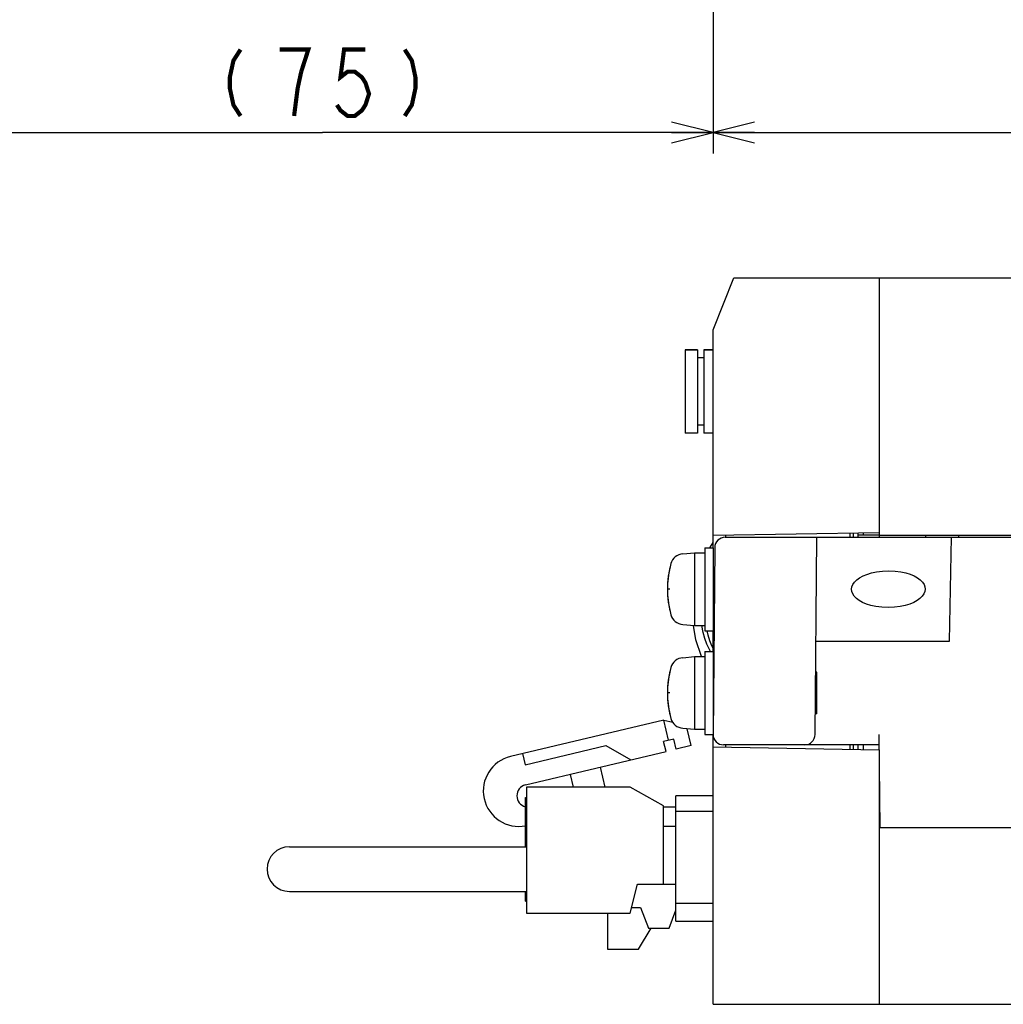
# Model space of a CAD drawing. Extents: x 60 to 814, y 62 to 560.
# Tile 15 of 21: x 533 to 628, y 134 to 229. Entities that reach past the tile are written whole.
import ezdxf

# ---------------------------------------------------------------- set-up
doc = ezdxf.new("R2010")
doc.units = 0
doc.header["$LTSCALE"] = 46.2
doc.linetypes.add('HIDDEN', pattern=[0.2, 0.1, -0.1])
doc.layers.get('0').update_dxf_attribs({"linetype": 'CONTINUOUS'})
for name, color, linetype in [('ALL_AXIS', 7, 'CONTINUOUS'), ('ALL_CURVE', 7, 'CONTINUOUS'), ('ALL_DIM', 7, 'CONTINUOUS'), ('ALL_FEATURES', 7, 'CONTINUOUS'), ('DEFAULT_2', 8, 'HIDDEN')]:
    doc.layers.add(name, color=color, linetype=linetype)
doc.dimstyles.get("Standard").update_dxf_attribs({"dimtxt": 2.5, "dimasz": 2.5, "dimexe": 1.25, "dimexo": 0.625, "dimtad": 1, "dimcen": 2.5, "dimazin": 3, "dimtfac": 1, "dimtmove": 0, "dimatfit": 3})

# ---------------------------------------------------------------- blocks, each defined once
blk = doc.blocks.new('_OPEN')
at = {"color": 0, "linetype": 'BYBLOCK'}
for p, q in [((0, 0), (-1, 0.25)), ((-1, -0.25), (0, 0)), ((-1, 0), (0, 0))]:
    blk.add_line(p, q, dxfattribs=at)
blk = doc.blocks.new('*D5')
at = {"layer": 'ALL_DIM', "color": 2, "linetype": 'CONTINUOUS'}
for p, q in [((600, 270.631), (600, 216)), ((780, 270.533), (780, 216)), ((600, 218), (690, 218)), ((780, 218), (690, 218))]:
    blk.add_line(p, q, dxfattribs=at)
at = {"layer": 'ALL_DIM', "color": 2, "linetype": 'CONTINUOUS', "xscale": 4, "yscale": 4, "zscale": 4, "rotation": 180}
blk.add_blockref('_OPEN', (600, 218), dxfattribs=at)
at = {"layer": 'ALL_DIM', "color": 2, "linetype": 'CONTINUOUS', "xscale": 4, "yscale": 4, "zscale": 4}
blk.add_blockref('_OPEN', (780, 218), dxfattribs=at)
blk = doc.blocks.new('*D7')
at = {"layer": 'ALL_DIM', "color": 2, "linetype": 'CONTINUOUS'}
for p, q in [((600, 270.749), (600, 216)), ((524.75, 241.5), (524.75, 216)), ((524.75, 218), (562.375, 218)), ((600, 218), (562.375, 218))]:
    blk.add_line(p, q, dxfattribs=at)
at = {"layer": 'ALL_DIM', "color": 2, "linetype": 'CONTINUOUS', "xscale": 4, "yscale": 4, "zscale": 4, "rotation": 180}
blk.add_blockref('_OPEN', (524.75, 218), dxfattribs=at)
at = {"layer": 'ALL_DIM', "color": 2, "linetype": 'CONTINUOUS', "xscale": 4, "yscale": 4, "zscale": 4}
blk.add_blockref('_OPEN', (600, 218), dxfattribs=at)

msp = doc.modelspace()

# ---------------------------------------------------------------- linework, layer by layer
at = {"color": 7, "linetype": 'CONTINUOUS'}
msp.add_line((610, 162), (610, 166), dxfattribs=at)
at = {"layer": 'ALL_AXIS', "color": 7, "linetype": 'CONTINUOUS'}
for p, q in [((597.3, 197.05), (597.3, 189.05)), ((597.3, 197.05), (598.5, 197.05)), ((599.1, 197.05), (600, 197.05)), ((616, 179.2), (631, 179.2)), ((597.081, 177.402), (598.2, 177.5)), ((598.2, 177.5), (598.2, 170.5)), ((598.2, 177.5), (599.2, 177.5)), ((599.2, 178), (599.2, 170)), ((599.2, 178), (600, 178)), ((600, 178), (600, 170)), ((600, 175.773), (600.146, 175.773)), ((600, 172.227), (600.115, 172.227)), ((597.081, 170.598), (598.2, 170.5)), ((598.2, 170.5), (599.2, 170.5)), ((599.2, 170), (600, 170)), ((599.2, 168), (599.2, 160)), ((599.2, 168), (600, 168)), ((600, 168), (600, 160.009)), ((597.081, 167.402), (598.2, 167.5)), ((598.2, 167.5), (598.2, 160.5)), ((598.2, 167.5), (599.2, 167.5)), ((600, 165.773), (600.059, 165.773)), ((600, 162.227), (600.028, 162.227)), ((597.081, 160.598), (598.2, 160.5)), ((598.2, 160.5), (599.2, 160.5)), ((599.2, 160), (600, 160)), ((582.02, 154.925), (582.02, 142.775)), ((592.02, 154.925), (582.02, 154.925)), ((595.22, 153.125), (592.02, 154.925)), ((592.02, 142.775), (592.72, 145.575)), ((582.02, 142.775), (592.02, 142.775)), ((589.82, 142.775), (589.82, 139.325)), ((589.82, 139.325), (592.82, 139.325))]:
    msp.add_line(p, q, dxfattribs=at)
for points in [[(616.868, 172.227), (616.255, 172.254), (615.708, 172.325), (615.222, 172.431), (614.792, 172.565), (614.417, 172.724), (614.095, 172.904), (613.827, 173.104), (613.615, 173.32), (613.465, 173.549), (613.381, 173.779), (613.357, 174.001), (613.39, 174.224), (613.484, 174.453), (613.642, 174.68), (613.859, 174.894), (614.133, 175.093), (614.46, 175.273), (614.84, 175.432), (615.275, 175.567), (615.766, 175.673), (616.319, 175.745), (616.937, 175.773)], [(616.937, 175.773), (617.55, 175.746), (618.097, 175.675), (618.583, 175.569), (619.013, 175.435), (619.388, 175.276), (619.71, 175.096), (619.978, 174.896), (620.19, 174.68), (620.34, 174.451), (620.424, 174.221), (620.447, 173.999), (620.415, 173.776), (620.321, 173.547), (620.163, 173.32), (619.945, 173.106), (619.672, 172.907), (619.345, 172.727), (618.965, 172.568), (618.53, 172.433), (618.039, 172.327), (617.486, 172.255), (616.868, 172.227)], [(599.765, 168), (599.622, 168.244), (599.405, 168.711), (599.211, 169.239), (599.045, 169.833), (598.916, 170.495), (598.915, 170.5)]]:
    msp.add_lwpolyline(points, dxfattribs=at)
for centre, radius, start, end in [((597.194, 176.107), 1.3, 95, 164.11915), ((604.6, 174), 9, 164.11915, 195.88085), ((597.194, 171.893), 1.3, 195.88085, 265), ((597.194, 166.107), 1.3, 95, 164.11915), ((604.6, 164), 9, 164.11915, 195.88085), ((597.194, 161.893), 1.3, 195.88085, 265), ((581.277, 154.558), 3.415, 103.36311, 281.19624), ((582.173, 154.089), 1.078, 103.36311, 256.72051)]:
    msp.add_arc(centre, radius, start, end, dxfattribs=at)
at = {"layer": 'ALL_CURVE', "color": 40, "linetype": 'CONTINUOUS'}
for p, q in [((595.848, 174), (595.6, 174)), ((595.848, 164), (595.6, 164))]:
    msp.add_line(p, q, dxfattribs=at)
for centre in [(604.6, 174), (604.6, 164)]:
    msp.add_arc(centre, 9, 166.5066, 193.4934, dxfattribs=at)
at = {"layer": 'ALL_DIM', "color": 2, "linetype": 'CONTINUOUS', "const_width": 0.4}
for points in [[(554.463, 226), (553.775, 224.933), (553.431, 223.333), (553.431, 222.267), (553.775, 220.667), (554.463, 219.6)], [(560.311, 223.867), (560.999, 226), (558.247, 226)], [(566.503, 226), (564.439, 226), (564.095, 223.333), (564.783, 223.867), (565.471, 223.867), (566.159, 223.333), (566.503, 222.8), (566.847, 221.733), (566.503, 220.667), (566.159, 220.133), (565.471, 219.6), (564.783, 219.6), (564.095, 220.133), (563.751, 220.667)], [(570.287, 226), (570.975, 224.933), (571.319, 223.333), (571.319, 222.267), (570.975, 220.667), (570.287, 219.6)], [(559.623, 219.6), (559.967, 222.267), (560.311, 223.867)]]:
    msp.add_lwpolyline(points, dxfattribs=at)
at = {"layer": 'ALL_FEATURES', "color": 7, "linetype": 'CONTINUOUS'}
for p, q in [((600, 199), (602, 204)), ((602, 204), (775, 204)), ((616, 204), (616, 179.2)), ((600, 178), (600, 199)), ((598.5, 197.05), (597.3, 197.05)), ((598.5, 197.05), (598.5, 189.05)), ((599.1, 197.05), (599.1, 189.05)), ((600, 197.05), (599.1, 197.05)), ((599.1, 196.3), (598.5, 196.3)), ((599.1, 189.8), (598.5, 189.8)), ((598.5, 189.05), (597.3, 189.05)), ((600, 189.05), (599.1, 189.05)), ((600, 179.2), (616, 179.479)), ((613.2, 179.43), (613.2, 179)), ((613.5, 179.436), (613.5, 179)), ((614, 179), (614, 179.444)), ((614.5, 179.2), (614.5, 179.453)), ((599.707, 178), (600, 178.5)), ((601.166, 179), (631, 179)), ((601.2, 179.221), (601.2, 179)), ((609.834, 159.991), (610, 179)), ((616, 179.2), (614, 179.2)), ((616, 179.2), (616, 179)), ((620.5, 179), (620.5, 179.2)), ((622.805, 169), (623, 179)), ((623.684, 179), (623.688, 179.2)), ((600.166, 178.009), (600.009, 160.009)), ((598.332, 169.111), (598.116, 170.507)), ((600, 168), (600, 170)), ((598.887, 167.5), (598.332, 169.111)), ((609.913, 169), (622.805, 169)), ((595.262, 161.39), (580.488, 157.88)), ((595.725, 159.444), (595.262, 161.39)), ((595.262, 161.39), (596.125, 161.188)), ((597.902, 158.933), (597.515, 160.56)), ((596.211, 159.56), (595.238, 159.329)), ((596.442, 158.587), (596.211, 159.56)), ((600, 134), (600, 160.009)), ((615.991, 160), (616.07, 151)), ((581.896, 157.084), (589.679, 158.933)), ((589.679, 158.933), (592.064, 157.547)), ((595.469, 158.356), (595.238, 159.329)), ((597.902, 158.933), (596.442, 158.587)), ((600, 158.8), (616, 158.521)), ((616, 159), (601.009, 159)), ((601.2, 159), (601.2, 158.779)), ((613.2, 159), (613.2, 158.57)), ((613.5, 159), (613.5, 158.564)), ((614.004, 158.556), (614, 159)), ((614.504, 158.547), (614.5, 159)), ((616, 158.521), (616, 134)), ((581.641, 158.154), (581.896, 157.084)), ((581.924, 155.138), (595.469, 158.356)), ((589.603, 154.925), (589.145, 156.853)), ((586.226, 156.16), (586.52, 154.925)), ((581.94, 149.175), (581.94, 153.925)), ((581.94, 153.925), (582.02, 153.925)), ((596.42, 142), (596.42, 154.1)), ((600, 154.1), (596.42, 154.1)), ((595.22, 145.575), (595.22, 153.125)), ((595.22, 153.035), (596.42, 153.035)), ((596.42, 152.6), (600, 152.6)), ((596.42, 151.125), (595.22, 151.125)), ((632.13, 151), (616, 151)), ((559.17, 149.175), (582.02, 149.175)), ((592.72, 145.575), (596.42, 145.575)), ((559.17, 144.875), (582.02, 144.875)), ((581.94, 143.925), (581.94, 144.875)), ((581.94, 143.925), (582.02, 143.925)), ((592.16, 143.335), (593.02, 143.335)), ((593.02, 143.335), (593.77, 141.335)), ((600, 143.7), (596.42, 143.7)), ((595.77, 141.335), (596.42, 143.068)), ((596.42, 142), (600, 142)), ((592.82, 139.325), (594.023, 141.335)), ((593.77, 141.335), (595.77, 141.335)), ((600, 134), (775.8, 134))]:
    msp.add_line(p, q, dxfattribs=at)
msp.add_lwpolyline([(600, 168.3), (599.879, 168.547), (599.69, 169.026), (599.522, 169.568), (599.422, 170)], dxfattribs=at)
for centre, radius, start, end in [((601.166, 178), 1, 90, 179.5), ((601.009, 160), 1, 179.5, 270), ((608.834, 160), 1, 270, 359.5), ((559.17, 147.025), 2.15, 90, 270)]:
    msp.add_arc(centre, radius, start, end, dxfattribs=at)
at = {"layer": 'DEFAULT_2', "color": 8, "linetype": 'HIDDEN'}
for p, q in [((600.148, 176), (600, 176)), ((600.113, 172), (600, 172)), ((600.061, 166), (600, 166)), ((610, 166), (609.887, 166)), ((600.026, 162), (600, 162)), ((610, 162), (609.852, 162))]:
    msp.add_line(p, q, dxfattribs=at)

# ---------------------------------------------------------------- dimensions: what is measured, and where the dimension line sits
at = {"layer": 'ALL_DIM', "color": 2, "linetype": 'CONTINUOUS'}
dim = msp.add_linear_dim(base=(600, 218), p1=(524.75, 242.5), p2=(600, 271.749), dimstyle='Standard', dxfattribs=at)
dim.commit()
dim.dimension.update_dxf_attribs({"geometry": '*D7', "text_midpoint": (551.367, 218), "dimtype": 128})
dim = msp.add_linear_dim(base=(600, 218), p1=(780, 271.533), p2=(600, 271.631), angle=180, dimstyle='Standard', dxfattribs=at)
dim.commit()
dim.dimension.update_dxf_attribs({"geometry": '*D5', "text_midpoint": (681.744, 218), "dimtype": 128})

doc.saveas('drawing.dxf')
